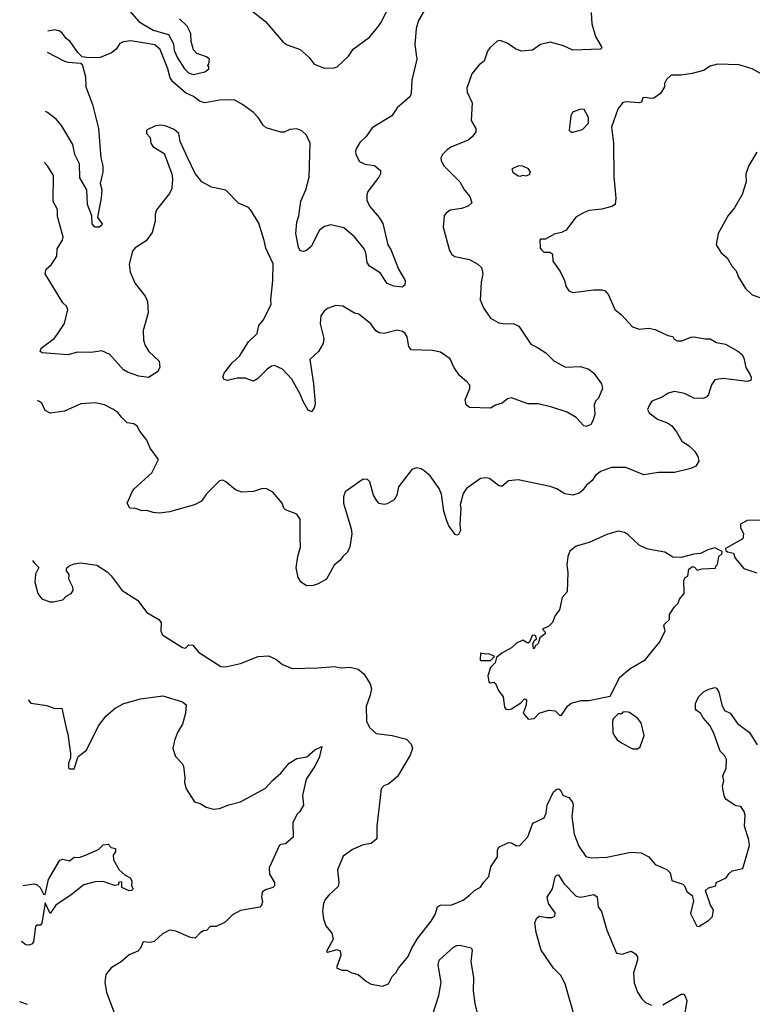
# Model space of a CAD drawing. Extents: x 1921360 to 2014538, y 768294 to 907744.
# Tile 149 of 256: x 1922517 to 1927057, y 834291 to 840390. Entities that reach past the tile are written whole.
import ezdxf

# ---------------------------------------------------------------- set-up
doc = ezdxf.new("R2010")
doc.units = 0

msp = doc.modelspace()

# ---------------------------------------------------------------- linework, layer by layer
at = {"layer": '0CON10XD'}
for points in [[(1923953.6, 840446.4), (1924039.7, 840379.7), (1924149.7, 840249.7), (1924175, 840234.2), (1924255, 840206.2), (1924310, 840155), (1924342.5, 840115), (1924405, 840090), (1924465, 840091.2), (1924485, 840098.8), (1924555, 840164), (1924582.6, 840207.4), (1924685, 840282.1), (1924735, 840341.9), (1924755, 840370), (1924818.9, 840495)], [(1926058.8, 840435), (1926061.5, 840365), (1926084.3, 840285), (1926120, 840225), (1926123.3, 840215), (1926115, 840206.7), (1925945, 840200.5), (1925887.6, 840227.6), (1925805, 840251.5), (1925744.1, 840235.9), (1925695, 840201.4), (1925625, 840195.8), (1925588.8, 840208.8), (1925536.7, 840245), (1925495, 840261.2), (1925475, 840257.5), (1925430, 840215), (1925416.2, 840195), (1925395, 840133.3), (1925365, 840110), (1925318.8, 840055), (1925287.1, 839965), (1925290.3, 839940.3), (1925320.8, 839875), (1925313.8, 839765), (1925343.3, 839715), (1925343.8, 839695), (1925321.2, 839665), (1925295, 839643.1), (1925189.3, 839599.3), (1925165, 839584), (1925137.5, 839555), (1925127.5, 839535), (1925128, 839515), (1925146, 839485), (1925244.3, 839385), (1925273.7, 839333.7), (1925305.8, 839295), (1925318, 839255), (1925296.7, 839235), (1925255, 839220), (1925185, 839209.2), (1925159.1, 839190.9), (1925148, 839175), (1925140, 839105), (1925179.7, 838959.7), (1925195, 838936.2), (1925213.1, 838923.1), (1925305, 838904.4), (1925355, 838876.4), (1925378.2, 838855), (1925386.2, 838815), (1925375.5, 838765), (1925370, 838655), (1925390.5, 838605), (1925435, 838540.8), (1925485, 838511.8), (1925525, 838505.5), (1925575, 838507.1), (1925610.9, 838490.9), (1925685, 838380), (1925725, 838358.8), (1925776.8, 838326.8), (1925827.7, 838277.7), (1925898.3, 838238.3), (1925991.7, 838241.7), (1926044.2, 838224.2), (1926075, 838201.2), (1926122.5, 838135), (1926127.5, 838105), (1926102.5, 838045), (1926085, 838027.5), (1926076.7, 838005), (1926080, 837945), (1926067.5, 837905), (1926055, 837882.5), (1926029.3, 837870.7), (1926013.3, 837875), (1925965, 837925.8), (1925908.9, 837958.9), (1925815, 837990), (1925729.5, 838009.5), (1925665, 838010.6), (1925565, 838047.5), (1925538.8, 838041.2), (1925505.7, 838014.3), (1925465, 838002.5), (1925435, 837983.8), (1925305, 837986.7), (1925283.9, 838003.9), (1925276.7, 838035), (1925306.9, 838105), (1925305.6, 838125), (1925290.6, 838145), (1925241.5, 838185), (1925207.8, 838237.8), (1925185, 838290), (1925125, 838329.4), (1925075, 838340.6), (1924943.3, 838345), (1924928, 838365), (1924917.5, 838425), (1924905, 838446.2), (1924888.3, 838458.3), (1924855, 838465.8), (1924776.1, 838446.1), (1924745, 838450), (1924723.5, 838463.5), (1924693.3, 838505), (1924617.5, 838565), (1924592.3, 838572.3), (1924520, 838615), (1924475, 838620), (1924425, 838601.2), (1924403.8, 838585), (1924384, 838555), (1924378.1, 838505), (1924402.5, 838415), (1924398, 838385), (1924367.5, 838335), (1924313.8, 838285), (1924337.9, 838135), (1924347, 838013), (1924342, 837985), (1924325, 837961.2), (1924305, 837971.2), (1924272.5, 838025), (1924255, 838070), (1924204.1, 838164.1), (1924145, 838224.4), (1924095, 838247.8), (1924076.6, 838243.4), (1924051.2, 838225), (1923990, 838165), (1923965, 838150), (1923915, 838170), (1923865, 838170), (1923805, 838154.3), (1923785, 838161.2), (1923776, 838175), (1923785, 838201.2), (1923834.2, 838265), (1923878.1, 838305), (1923935, 838394), (1923989.4, 838445), (1923998.9, 838495), (1924025, 838528), (1924074.4, 838625), (1924072.5, 838655), (1924086.5, 838775), (1924087.6, 838877.6), (1924041.4, 838975), (1924032.7, 839022.7), (1923998.8, 839128.8), (1923949.4, 839209.4), (1923935, 839225.8), (1923873.2, 839253.2), (1923795, 839333.3), (1923705, 839352), (1923645, 839386.2), (1923605, 839436.7), (1923555.8, 839535.8), (1923512, 839635), (1923503.8, 839685), (1923475, 839708.8), (1923425, 839731.2), (1923395, 839736.2), (1923358.3, 839731.7), (1923302.5, 839705), (1923302.5, 839685), (1923325, 839660), (1923328.8, 839625), (1923341.2, 839605), (1923411.7, 839561.7), (1923458.8, 839435), (1923463.8, 839405), (1923458.8, 839345), (1923445.8, 839314.2), (1923365, 839212.5), (1923356, 839185), (1923357.4, 839142.6), (1923338.6, 839071.4), (1923299.8, 839020.2), (1923232.6, 838977.4), (1923217, 838957), (1923196, 838875), (1923201.4, 838825), (1923232, 838755), (1923295, 838678), (1923308.5, 838645), (1923313.1, 838575), (1923282.9, 838465), (1923284.4, 838405.6), (1923295, 838371.2), (1923317.1, 838335), (1923381.4, 838275), (1923385.8, 838235), (1923371.7, 838208.3), (1923315, 838173.8), (1923255, 838181.1), (1923185.5, 838205.5), (1923160.2, 838220.2), (1923075, 838316.9), (1923025, 838338.6), (1922960.9, 838329.1), (1922875, 838329.6), (1922815, 838314.5), (1922655.8, 838325.8), (1922643.8, 838335), (1922650.8, 838355), (1922730.6, 838415), (1922745.8, 838434.2), (1922795, 838507.5), (1922814.4, 838595), (1922806.9, 838615), (1922785, 838636), (1922675.6, 838815), (1922680.8, 838845), (1922715, 838874), (1922748, 838925), (1922749.5, 838970.5), (1922782, 839025), (1922785.8, 839044.2), (1922751.3, 839171.3), (1922750.6, 839215), (1922723.7, 839263.7), (1922726.5, 839425), (1922688.6, 839485), (1922668, 839506.3)], [(1925022.9, 840445), (1924987.5, 840385), (1924974.4, 840335), (1924964.6, 840235), (1924977.5, 840145), (1924946.9, 840015), (1924943.1, 839935), (1924937.1, 839915), (1924855.6, 839844.4), (1924822, 839795), (1924700.6, 839719.4), (1924663.4, 839666.6), (1924625, 839630), (1924604.2, 839595), (1924598, 839575), (1924600.8, 839555), (1924622.3, 839512.3), (1924655, 839494.3), (1924715, 839486.2), (1924752.5, 839455), (1924752.5, 839435), (1924742.5, 839415), (1924674.4, 839325), (1924667.5, 839305), (1924668.8, 839271.2), (1924684.6, 839234.6), (1924744.2, 839165), (1924767.6, 839127.6), (1924798.8, 838995), (1924815.9, 838965.9), (1924864.1, 838844.1), (1924906.2, 838775), (1924903.3, 838745), (1924886.4, 838733.6), (1924835, 838740), (1924793.3, 838755), (1924751.5, 838821.5), (1924685, 838862.1), (1924669.7, 838885), (1924662.3, 838945), (1924651.3, 838971.3), (1924592.2, 839045), (1924525, 839100), (1924445, 839118.2), (1924405, 839108.1), (1924372.2, 839085), (1924325, 838986.2), (1924295, 838960), (1924275, 838953.3), (1924255, 838957.5), (1924245, 838980), (1924228, 839065), (1924234.4, 839135), (1924247.5, 839175), (1924260, 839265), (1924290, 839335), (1924310.6, 839415), (1924315.9, 839624.1), (1924293.3, 839675), (1924265, 839701.2), (1924235, 839713.3), (1924190.7, 839709.3), (1924155, 839693.3), (1924135, 839693.8), (1924045, 839720), (1924025, 839736), (1923995.6, 839785), (1923966.7, 839815), (1923897.8, 839865), (1923845, 839892.7), (1923755, 839892.2), (1923665, 839875.6), (1923635, 839883.1), (1923594.6, 839914.6), (1923545, 839937.3), (1923465, 840004.4), (1923448.9, 840028.9), (1923434.1, 840085), (1923386.9, 840205), (1923353.8, 840233.8), (1923295.2, 840245.2), (1923205, 840258.8), (1923157.3, 840252.7), (1923137.3, 840242.7), (1923115, 840206.7), (1923085, 840183.8), (1923015, 840156.7), (1922945, 840153.3), (1922905, 840160), (1922877, 840187), (1922830, 840255), (1922804.3, 840274.3), (1922782.5, 840305), (1922765, 840318.6), (1922735, 840328), (1922691.6, 840318.3)], [(1923198.4, 840445), (1923257.5, 840377.5), (1923344.3, 840325), (1923438.6, 840298.6), (1923469.5, 840239.5), (1923475, 840198.8), (1923495, 840153.3), (1923538.1, 840085), (1923565, 840057.8), (1923595, 840050.4), (1923665, 840067.5), (1923690, 840085), (1923688.3, 840098.3), (1923680, 840105), (1923690, 840115), (1923692.5, 840145), (1923675, 840160), (1923615, 840181.2), (1923594.1, 840204.1), (1923578.8, 840255), (1923576.9, 840305), (1923555, 840348.9), (1923506.5, 840395)], [(1922687.9, 840189.1), (1922795, 840133.8), (1922815, 840126.7), (1922895, 840120), (1922907, 840107), (1922924, 840035), (1922926.9, 839975), (1922968.2, 839865), (1923004.5, 839715), (1923019.3, 839535), (1923031.5, 839485), (1923032.9, 839445), (1923025, 839420), (1923015.6, 839375), (1923025.3, 839335.3), (1923022.6, 839287.4), (1922999.2, 839165), (1923027.1, 839125), (1923024, 839115), (1923010, 839105), (1922982, 839105), (1922967.1, 839125), (1922963.6, 839175), (1922936.8, 839245), (1922933.8, 839335), (1922889.8, 839409.8), (1922887.7, 839497.7), (1922858.9, 839555), (1922846.6, 839616.6), (1922776.7, 839735), (1922743, 839773), (1922688.9, 839815), (1922677.2, 839822.1)], [(1927125, 840045.8), (1927055, 840085.7), (1926975, 840110.8), (1926840, 840115), (1926795, 840102.5), (1926754.3, 840075.7), (1926684.2, 840055.8), (1926615, 840046.7), (1926553, 840047), (1926525, 840020), (1926512.5, 839995), (1926512.5, 839975), (1926488, 839932), (1926445.5, 839904.5), (1926425, 839901.5), (1926395, 839908.9), (1926377.5, 839905), (1926370, 839880), (1926356.1, 839873.9), (1926275, 839880.8), (1926255, 839876), (1926224, 839835), (1926183.3, 839725), (1926195.9, 839624.1), (1926198.8, 839418.8), (1926211.2, 839285), (1926206.7, 839245), (1926186.4, 839233.6), (1926125, 839216.7), (1926045, 839208.8), (1926015, 839196.2), (1925963, 839167), (1925903.6, 839086.4), (1925875, 839072.5), (1925828.3, 839061.7), (1925775, 839030), (1925745, 839030), (1925740, 839025), (1925742.5, 838975), (1925751.7, 838961.7), (1925765, 838950), (1925805, 838950), (1925818.3, 838938.3), (1925820, 838895), (1925865, 838830), (1925892.5, 838775), (1925902.5, 838735), (1925920.7, 838710.7), (1925945, 838700), (1926075, 838717.5), (1926125, 838717.5), (1926145, 838710), (1926166, 838685), (1926203.8, 838595), (1926245, 838562), (1926315, 838486.7), (1926355, 838473.8), (1926415, 838478.8), (1926455, 838470), (1926533, 838433), (1926565, 838427.5), (1926571.7, 838411.7), (1926590.7, 838400.7), (1926619.3, 838400.7), (1926675, 838423.8), (1926695, 838426), (1926765, 838412), (1926795, 838413.8), (1926835, 838390.8), (1926890.3, 838380.3), (1926967, 838337), (1926993.3, 838315), (1927003.9, 838293.9), (1927016.2, 838235), (1927041.2, 838195), (1927050, 838175), (1927047.5, 838155), (1927025, 838148), (1926875, 838167.5), (1926825, 838158.9), (1926802.7, 838127.3), (1926785, 838068.8), (1926775, 838053.3), (1926755, 838043.3), (1926695, 838046), (1926636.7, 838075), (1926575, 838086.4), (1926535, 838076.2), (1926497.6, 838052.4), (1926435, 838026.9), (1926418.6, 838005), (1926408, 837975), (1926418, 837955), (1926470, 837915), (1926531.8, 837891.8), (1926556.2, 837876.2), (1926587.8, 837837.8), (1926618.9, 837778.9), (1926665, 837750.8), (1926700.8, 837715), (1926718.6, 837685), (1926725.8, 837655), (1926706.8, 837623.2), (1926675, 837610), (1926575, 837585.8), (1926475, 837584), (1926385, 837570.8), (1926272.5, 837615), (1926184.2, 837615.8), (1926115, 837592), (1926083.8, 837565), (1926063.8, 837535), (1926026.2, 837505), (1926005, 837473.8), (1925982.7, 837457.3), (1925945, 837444), (1925895, 837452.5), (1925845, 837484), (1925805, 837497.5), (1925605, 837540), (1925545, 837533.3), (1925505, 837498.8), (1925484.3, 837504.3), (1925427.4, 837547.4), (1925405, 837552.5), (1925371.7, 837548.3), (1925286, 837485), (1925264.2, 837455), (1925246.7, 837385), (1925251.2, 837365), (1925243.3, 837265), (1925247.5, 837225), (1925235, 837200), (1925225, 837197.5), (1925215, 837200), (1925176.2, 837255), (1925164.3, 837285), (1925145.8, 837345), (1925131.7, 837451.7), (1925116, 837485), (1925060, 837565), (1925023.3, 837595), (1925005, 837608), (1924975, 837613.8), (1924946.1, 837603.9), (1924865, 837496), (1924852.9, 837445), (1924838, 837415), (1924795, 837390), (1924775, 837386.7), (1924745, 837393.8), (1924729.5, 837409.5), (1924708.8, 837445), (1924687, 837527), (1924672.5, 837542.5), (1924645, 837543.3), (1924533.3, 837465), (1924522.5, 837435), (1924524.3, 837395), (1924571.2, 837235), (1924574.2, 837205), (1924563.1, 837125), (1924548.8, 837091.2), (1924519.2, 837065), (1924500.9, 837039.1), (1924465, 837010), (1924417.5, 836925), (1924365.5, 836894.5), (1924335, 836884.4), (1924293.6, 836883.6), (1924260.8, 836905), (1924242.9, 836935), (1924231.1, 836995), (1924240.6, 837065), (1924256.7, 837125), (1924254, 837176), (1924255, 837296.7), (1924235, 837327.5), (1924165, 837353.3), (1924153.6, 837363.6), (1924143.3, 837395), (1924085, 837463.3), (1924045, 837486.7), (1924015, 837483.3), (1923965, 837466.7), (1923893.9, 837463.9), (1923855, 837476.7), (1923795, 837527.5), (1923775, 837537.5), (1923755, 837532.5), (1923675, 837452.5), (1923643, 837407), (1923600, 837385), (1923445, 837341.2), (1923383.9, 837333.9), (1923345, 837336.7), (1923305, 837350), (1923275, 837347.5), (1923235, 837362.5), (1923200, 837365), (1923182.5, 837395), (1923213.3, 837465), (1923226.1, 837483.9), (1923335, 837582.5), (1923376.7, 837665), (1923326.4, 837736.4), (1923305.8, 837785.8), (1923261.2, 837841.2), (1923245, 837872.5), (1923225, 837886.7), (1923183, 837893), (1923149.4, 837925), (1923125, 837955.8), (1923095, 837977.5), (1923043.3, 838005), (1922985, 838016.9), (1922895, 838010.8), (1922794.1, 837964.1), (1922705, 837952.5), (1922675, 837970), (1922653.6, 838013.6), (1922635, 838027.5), (1922625.1, 838029.1)], [(1925945, 839693.3), (1926005, 839708.8), (1926040.7, 839749.3), (1926041.2, 839785), (1926015, 839833.3), (1925995, 839836.2), (1925943, 839817), (1925932.5, 839795), (1925922.5, 839705), (1925933.9, 839693.9), (1925945, 839693.3)], [(1927085, 839570), (1927034.1, 839485.9), (1927016.7, 839435), (1927018.8, 839385), (1926993.9, 839306.1), (1926946.2, 839225), (1926907.5, 839177.5), (1926846, 839065), (1926833.3, 838995), (1926863.3, 838945), (1926901.2, 838915), (1926931.3, 838861.3), (1926956.2, 838835), (1926971.2, 838795), (1927014.4, 838724.4), (1927055, 838686), (1927145, 838654)], [(1925619.3, 839420.7), (1925635, 839427.5), (1925655, 839423.3), (1925675, 839430), (1925682.5, 839445), (1925670, 839465), (1925635, 839483.3), (1925610, 839485), (1925567.5, 839465), (1925572.5, 839445), (1925605, 839422.5), (1925619.3, 839420.7)], [(1927145, 837290), (1927025, 837286.7), (1926982.5, 837265), (1926982.5, 837245), (1927002.5, 837205), (1926997.5, 837175), (1926890, 837115), (1926891.7, 837101.7), (1926903, 837093), (1926940, 837085), (1926950, 837055), (1927005, 836990), (1927085, 836963.3)], [(1925666.7, 836056.7), (1925705, 836061.2), (1925735, 836093.8), (1925795, 836113.3), (1925835, 836108.8), (1925862.7, 836082.7), (1925875, 836081.2), (1925911.7, 836138.3), (1925935, 836156.7), (1925997, 836173), (1926043, 836173), (1926175, 836200), (1926235, 836317.5), (1926299.3, 836370.7), (1926392.5, 836425), (1926483.6, 836536.4), (1926517.5, 836605), (1926507.5, 836635), (1926512.5, 836645), (1926542.5, 836675), (1926543.3, 836705), (1926575, 836752.5), (1926597.5, 836775), (1926605, 836800), (1926633.3, 836835), (1926632.5, 836917.5), (1926640, 836935), (1926657, 836943), (1926663.6, 836986.4), (1926685, 837002.5), (1926699.3, 836999.3), (1926715, 836980), (1926745, 836987.5), (1926828.3, 836991.7), (1926830, 837005), (1926840, 837015), (1926850, 837065), (1926868.3, 837081.7), (1926870, 837095), (1926825, 837117.5), (1926780, 837105), (1926735, 837083.3), (1926695, 837080), (1926615, 837058.8), (1926565, 837061.2), (1926515, 837092), (1926445, 837104.2), (1926403, 837113), (1926355.8, 837135.8), (1926285, 837201.2), (1926265, 837213.3), (1926225, 837221.2), (1926155, 837201.2), (1926045, 837152), (1925965, 837129.2), (1925925, 837096.7), (1925913.8, 837065), (1925907, 837013), (1925912.5, 836965), (1925910, 836845), (1925879.3, 836810.7), (1925862.5, 836735), (1925835, 836700), (1925817.5, 836655), (1925796, 836634), (1925757.5, 836615), (1925772.5, 836595), (1925772.5, 836585), (1925740, 836560), (1925730, 836525), (1925711.7, 836508.3), (1925705, 836492.5), (1925700, 836495), (1925697.5, 836525), (1925707.5, 836545), (1925720, 836555), (1925715, 836572.5), (1925705, 836576.7), (1925693.3, 836575), (1925676.7, 836533.3), (1925665, 836527.5), (1925635, 836546.2), (1925595, 836528), (1925565, 836498.8), (1925504, 836466), (1925471.7, 836438.3), (1925462.5, 836405), (1925434, 836376), (1925418, 836325), (1925425, 836287.5), (1925435, 836282.5), (1925455, 836286.7), (1925465, 836277.5), (1925483.3, 836235), (1925513.3, 836195), (1925520.5, 836130.5), (1925528.8, 836118.8), (1925545, 836116.2), (1925565, 836121.2), (1925622.3, 836157.7), (1925645, 836182.5), (1925651.7, 836181.7), (1925656.7, 836176.7), (1925656.1, 836143.9), (1925636.2, 836095), (1925666.7, 836056.7)], [(1922596.4, 837039.1), (1922606.7, 837025), (1922636.4, 836996.4), (1922614, 836955), (1922611.2, 836905), (1922630, 836835), (1922655, 836802.5), (1922703.9, 836783.9), (1922725, 836783.8), (1922785, 836796.7), (1922805, 836818.8), (1922836.7, 836835), (1922847.5, 836855), (1922846, 836875), (1922821.2, 836925), (1922823, 836953), (1922807.5, 836975), (1922807.5, 836985), (1922810, 836995), (1922823.9, 837006.1), (1922855, 837020), (1922895, 837026.2), (1922995, 837010), (1923058.8, 836968.8), (1923084.2, 836944.2), (1923153, 836853), (1923246.7, 836795), (1923305, 836717.5), (1923380, 836675), (1923393.3, 836655), (1923390.7, 836600.7), (1923405, 836577.5), (1923525, 836500), (1923545, 836497.5), (1923565, 836517.5), (1923590, 836515), (1923625, 836472.5), (1923762.5, 836382.5), (1923791.7, 836381.7), (1923885, 836402.1), (1923995, 836444.4), (1924058.8, 836448.8), (1924105, 836428.9), (1924146.2, 836396.2), (1924205, 836370), (1924364.1, 836374.1), (1924465, 836383.8), (1924505.9, 836375.9), (1924565, 836379.2), (1924615, 836367.5), (1924648.6, 836338.6), (1924689.5, 836275), (1924696.9, 836245), (1924689.2, 836205), (1924664.2, 836135), (1924666.2, 836045), (1924684.5, 836004.5), (1924725, 835967.5), (1924825, 835955.6), (1924913, 835933), (1924942.3, 835902.3), (1924951.8, 835875), (1924936.3, 835833.7), (1924858.5, 835701.5), (1924805, 835656.7), (1924773.8, 835645), (1924756, 835625), (1924730, 835395), (1924730, 835315), (1924695, 835286), (1924645, 835277.8), (1924580.2, 835249.8), (1924521.4, 835208.6), (1924486.8, 835123.2), (1924494.3, 835045), (1924490.3, 835019.7), (1924432.4, 834967.6), (1924410.3, 834939.7), (1924400, 834915), (1924393.2, 834866.8), (1924399.1, 834819.1), (1924415, 834776.7), (1924450.3, 834730.3), (1924458.6, 834695), (1924417.5, 834617.5), (1924425, 834614.4), (1924485, 834630.5), (1924502.2, 834622.2), (1924507.8, 834592.2), (1924481.2, 834525), (1924482.5, 834515), (1924515, 834501.2), (1924545, 834501.2), (1924575.4, 834485.4), (1924615, 834475.5), (1924665, 834431.9), (1924695, 834415.7), (1924765, 834403.1), (1924803, 834417), (1924825, 834463.8), (1924848.6, 834485), (1924864.6, 834515.4), (1924925, 834587.5), (1924944.6, 834635), (1924982.3, 834697.7), (1925067.1, 834805), (1925092.1, 834847.9), (1925105.7, 834895), (1925125, 834905.4), (1925195, 834907.1), (1925265, 834936.7), (1925305, 834966.9), (1925335, 834996), (1925373.2, 835016.8), (1925390, 835045), (1925425, 835082.5), (1925437, 835143), (1925476.7, 835205), (1925478.6, 835245), (1925485.7, 835264.3), (1925546.1, 835293.9), (1925565, 835290.8), (1925595, 835272), (1925615.8, 835274.2), (1925665, 835328.8), (1925697.6, 835412.4), (1925766.7, 835445), (1925780, 835475), (1925784.4, 835525), (1925825, 835606), (1925845, 835624), (1925855, 835626), (1925865, 835618.8), (1925885, 835584), (1925920.7, 835570.7), (1925942, 835542), (1925945.7, 835525), (1925937.8, 835455), (1925952.9, 835345), (1925980.7, 835270.7), (1926025.7, 835205.7), (1926057.9, 835197.9), (1926155, 835201.1), (1926304.1, 835234.1), (1926368.6, 835228.6), (1926415, 835203.3), (1926455, 835156), (1926527.5, 835125), (1926546.7, 835105), (1926557, 835057), (1926625.5, 835035.5), (1926636, 835025), (1926650, 834990), (1926683.3, 834965), (1926692.3, 834932.3), (1926674, 834854), (1926712.5, 834775), (1926725, 834772.5), (1926785, 834810), (1926810, 834835), (1926816, 834875), (1926798, 834905), (1926766.2, 834995), (1926785, 835012), (1926830, 835025), (1926832.5, 835045), (1926895, 835073.8), (1926910.9, 835099.1), (1926932.6, 835117.4), (1926998, 835132), (1927038.2, 835275), (1927035, 835307.5), (1927008.9, 835395), (1927012.3, 835462.3), (1927005.8, 835485), (1926985, 835516.2), (1926955, 835520), (1926895, 835560), (1926884.2, 835575), (1926874.4, 835624.4)], [(1925435, 836420), (1925460, 836445), (1925425, 836462.5), (1925405, 836460), (1925373.3, 836466.7), (1925370, 836425), (1925375, 836420), (1925435, 836420)], [(1926874.4, 835624.4), (1926871.9, 835645), (1926879.5, 835675), (1926873.3, 835705), (1926895, 835753.3), (1926897.6, 835807.6), (1926885, 835832.5), (1926858.3, 835858.3), (1926820.4, 835965), (1926795.3, 836015.3), (1926751.9, 836065), (1926735, 836093.8), (1926710, 836110), (1926705, 836120), (1926703.8, 836155), (1926723.3, 836195), (1926754.4, 836225.6), (1926786.7, 836243.3), (1926825, 836252.9), (1926835, 836249.2), (1926848.9, 836225), (1926868.1, 836145), (1926885, 836111.2), (1926920, 836095), (1926965, 836030), (1927040, 835975), (1927087, 835897)], [(1922571.3, 836177.2), (1922571.3, 836175), (1922586.1, 836156.1), (1922685, 836142.5), (1922733.9, 836123.9), (1922777.5, 836125), (1922806.7, 835993.3), (1922816.2, 835965), (1922832.5, 835845), (1922831.7, 835818.3), (1922820, 835785), (1922820, 835755), (1922825, 835750), (1922855, 835750), (1922880, 835825), (1922930, 835865), (1923006.2, 836015), (1923053, 836077), (1923108.8, 836125), (1923163.3, 836155), (1923265, 836183.1), (1923405, 836201.5), (1923526.7, 836165), (1923548, 836145), (1923544.2, 836095), (1923525.7, 836025), (1923495.7, 835975), (1923475.8, 835925), (1923465.7, 835875), (1923482.5, 835825), (1923523, 835783), (1923531.4, 835765), (1923541.1, 835695), (1923538.1, 835665), (1923548.6, 835625), (1923600, 835545), (1923635, 835533.8), (1923672.3, 835512.3), (1923715, 835498.8), (1923755, 835504.4), (1923812.8, 835527.2), (1923885.3, 835544.7), (1924039.6, 835630.4), (1924085, 835680), (1924135, 835721.9), (1924185.8, 835785), (1924235, 835813.3), (1924295.4, 835824.6), (1924345, 835866.9), (1924388.3, 835888.3), (1924373.3, 835816.7), (1924346.7, 835765), (1924292, 835685), (1924270, 835585), (1924276.4, 835523.6), (1924253.3, 835485), (1924234.3, 835465.7), (1924210, 835415), (1924211.2, 835325), (1924165, 835283.8), (1924135, 835280), (1924125, 835272.5), (1924063.8, 835135), (1924065.8, 835095.8), (1924096, 835045), (1924096.7, 835025), (1924085.6, 835014.4), (1924040.9, 834999.1), (1924020, 834985), (1924016.2, 834955), (1924022, 834925), (1924015.9, 834904.1), (1924005, 834892.5), (1923885, 834871.2), (1923835.9, 834844.1), (1923791.2, 834798.8), (1923735, 834772), (1923697.3, 834772.7), (1923675, 834747.5), (1923655, 834746.7), (1923635, 834733.3), (1923605, 834701.2), (1923575, 834704), (1923485, 834743.3), (1923445, 834750), (1923402, 834728), (1923350.3, 834679.7), (1923325, 834673.3), (1923283, 834677), (1923265, 834637.5), (1923249.3, 834620.7), (1923195, 834596.7), (1923145.8, 834554.2), (1923084.1, 834515.9), (1923050, 834475), (1923044.2, 834425), (1923055.7, 834365), (1923100.8, 834245)], [(1926345, 835872.5), (1926362.5, 835885), (1926386.7, 835955), (1926367.5, 836035), (1926345, 836062.5), (1926295, 836097.5), (1926275, 836102.5), (1926255, 836100), (1926245, 836090), (1926225, 836090), (1926195, 836060), (1926190, 836045), (1926193.3, 835975), (1926200, 835955), (1926218.3, 835928.3), (1926245, 835910), (1926315, 835872.5), (1926345, 835872.5)], [(1922537.9, 835027.5), (1922605, 835036), (1922625, 835031.2), (1922643.8, 835015), (1922665, 834972.5), (1922675, 834970), (1922696.3, 835063.7), (1922765, 835183.3), (1922785, 835190), (1922825, 835180), (1922855, 835202.5), (1922885, 835200), (1922925, 835214.2), (1923005, 835250), (1923035, 835278.8), (1923065, 835283.3), (1923083, 835263), (1923110, 835255), (1923110, 835235), (1923096.7, 835215), (1923098, 835185), (1923133.1, 835123.1), (1923170, 835090), (1923202.5, 835075), (1923212.5, 835055), (1923210, 835025), (1923220, 835005), (1923210, 834995), (1923195, 834994.2), (1923150, 835015), (1923150, 835045), (1923145, 835050), (1923130, 835045), (1923128.3, 835031.7), (1923105, 835026.7), (1923035, 835051.2), (1922985, 835049.2), (1922915, 835030), (1922835, 834968), (1922740.8, 834905), (1922705, 834853.3), (1922675, 834920), (1922655, 834792.5), (1922645, 834780), (1922625, 834780), (1922615, 834772.5), (1922601.7, 834678.3), (1922593.9, 834666.1), (1922575, 834656.2), (1922555, 834660), (1922527.8, 834680.6)], [(1925969.2, 834165), (1925897.3, 834417.3), (1925869.1, 834469.1), (1925824.6, 834514.6), (1925748.5, 834625), (1925717.9, 834735), (1925710, 834795), (1925718.8, 834821.2), (1925735, 834836.2), (1925785, 834828), (1925815, 834828), (1925833.9, 834836.1), (1925835, 834857.5), (1925794.5, 834914.5), (1925786.1, 834953.9), (1925818.6, 835005), (1925835, 835080), (1925845, 835091.2), (1925855, 835092), (1925889.7, 835039.7), (1925965, 834961.5), (1925995, 834954.4), (1926075, 834970), (1926095, 834956.7), (1926101.1, 834895), (1926121.1, 834865), (1926155, 834750), (1926215, 834607.5), (1926249.5, 834600.5), (1926305, 834619.2), (1926333.3, 834603.3), (1926344.3, 834585), (1926344.4, 834565), (1926320.5, 834485), (1926325, 834423.3), (1926345.6, 834365), (1926371.4, 834325), (1926395, 834301.9), (1926432.5, 834285)], [(1925078.1, 834235), (1925114.6, 834345.4), (1925129.6, 834425), (1925110.8, 834535), (1925116, 834565), (1925205, 834644.2), (1925225, 834654.2), (1925245, 834656.7), (1925315, 834640), (1925320.8, 834625), (1925311.5, 834555), (1925328.5, 834455), (1925326.2, 834373.8), (1925336.4, 834295), (1925352.3, 834235)], [(1926502.4, 834287.6), (1926615, 834353.8), (1926635, 834353.3), (1926651.4, 834315), (1926635.6, 834225)], [(1922565, 834288.9), (1922517, 834306.8)]]:
    msp.add_lwpolyline(points, dxfattribs=at)

doc.saveas('drawing.dxf')
